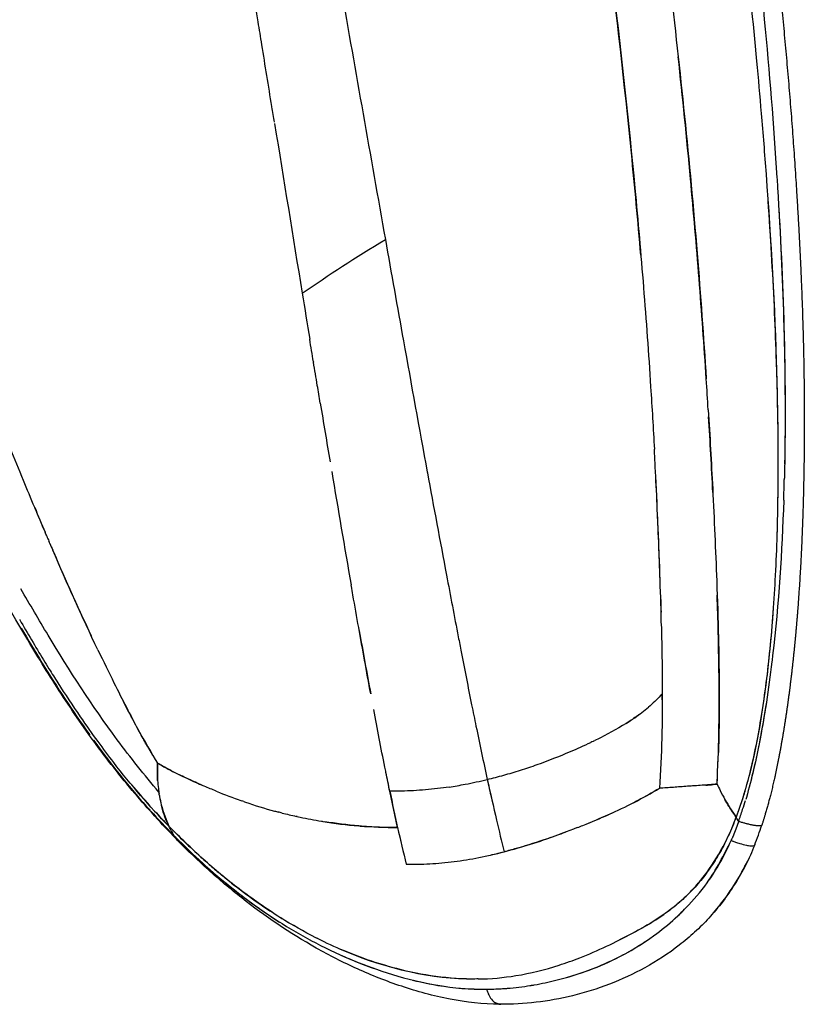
# Model space of a CAD drawing. Header units: millimetres. Extents: x 0 to 1905, y 0 to 2577.
# Tile 21 of 70: x 1840 to 1904, y 254 to 334. Entities that reach past the tile are written whole.
import ezdxf

# ---------------------------------------------------------------- set-up
doc = ezdxf.new("R2010")
doc.units = ezdxf.units.MM
doc.header["$MEASUREMENT"] = 0
doc.layers.add('Crea2D$visibili$linee', color=7, linetype='Continuous', true_color=0x000000)

msp = doc.modelspace()

# ---------------------------------------------------------------- linework, layer by layer
at = {"layer": 'Crea2D$visibili$linee'}
msp.add_line((1871.079, 268.226), (1870.436, 271.215), dxfattribs=at)
for centre, radius, start, end in [((11568.611, 1895.303), 9833.644, 189.184489, 189.2662876), ((6067.647, 1061.412), 4263.198, 190.066501, 190.179363), ((6600.57, 1085.283), 4800.001, 189.272495, 189.31799), ((4434.199, 767.885), 2603.587, 190.174386, 190.414229), ((5161.325, 849.088), 3341.504, 189.349191, 189.349922), ((4069.772, 668.357), 2235.09, 189.41079, 189.535266), ((1281.301, 264.594), 616.286, 2.883366, 3.458642), ((3293.636, 537.559), 1448.009, 189.550685, 189.922037), ((3829.43, 657.121), 1988.759, 190.425174, 190.426713), ((3581.6, 611.281), 1736.725, 190.419079, 190.699279), ((1416.948, 272.667), 475.818, 1.8974, 2.91877), ((1700.061, 301.584), 202.638, 358.12357, 358.60289), ((2260.615, 469.414), 454.24, 202.66732, 202.94332), ((2038.909, 374.682), 213.143, 203.21052, 205.21685), ((3178.262, 535.064), 1326.249, 190.698821, 190.920722), ((1998.446, 376.122), 182.47, 209.88167, 209.88982), ((1966.235, 357.498), 145.263, 209.8523, 211.3463), ((2735.898, 439.467), 881.71, 190.133807, 190.47639), ((1594.524, 285.916), 302.954, 357.32641, 357.75915), ((1893.424, 308.398), 57.325, 219.76924, 221.99417), ((1870.219, 305.057), 33.892, 278.5968, 280.86147), ((1869.53, 308.575), 37.477, 280.88267, 283.68143), ((2130.148, 327.864), 257.843, 192.4761, 192.81238), ((1940.722, 292.997), 48.463, 205.95679, 206.64383), ((1872.879, 311.805), 43.863, 247.7579, 250.6398), ((2076.807, 313.797), 210.715, 191.65893, 192.49008), ((1898.278, 227.354), 44.391, 93.03938, 94.38101), ((1912.716, 278.899), 17.109, 206.50632, 209.30325), ((1862.805, 272.766), 11.333, 191.28437, 193.48214), ((1871.091, 306.605), 38.365, 251.07935, 254.81741), ((1858.264, 283.011), 43.077, 342.03363, 343.04663), ((1934.177, 346.654), 113.219, 222.90195, 223.76464), ((1870.77, 305.5), 37.213, 255.81435, 257.64917), ((1865.456, 320.754), 56.301, 291.90629, 294.40386), ((1785.273, 306.786), 119.841, 341.48637, 341.97281), ((1871.334, 308.033), 39.809, 258.09364, 260.63311), ((1892.015, 306.835), 55.228, 224.1867, 227.94559), ((2051.364, 308.928), 184.822, 192.72208, 193.67474), ((1874.915, 276.819), 27.213, 338.44221, 342.03842), ((1900.758, 268.445), 0.0474, 347.27191, 5.7476), ((1853.928, 267.936), 1.103, 204.95874, 224.55644), ((1881.695, 274.35), 18.092, 324.43136, 336.64225), ((1901.739, 275.993), 9.459, 248.71561, 254.14076), ((1863.356, 332.585), 68.332, 282.79135, 283.9029), ((1900.243, 270.174), 3.448, 258.28594, 261.1412), ((1872.203, 292.61), 27.373, 273.67719, 275.74941), ((1882.261, 273.906), 19.307, 321.96309, 334.30715), ((1882.404, 273.826), 19.146, 317.88748, 322.76981), ((1880.291, 275.633), 20, 311.98993, 315.74504), ((1880.089, 290.009), 34.529, 243.1857, 247.11655), ((1879.05, 277.343), 22.115, 298.6375, 304.33608), ((1881.155, 290.508), 35.844, 245.68434, 250.76326), ((1879.094, 283.349), 28.39, 256.11732, 261.81648), ((1877.835, 280.7), 25.684, 279.86659, 283.86477), ((1878.073, 278.856), 23.823, 270.67414, 274.46606), ((1881.093, 255.72), 2.824, 194.03842, 194.08038)]:
    msp.add_arc(centre, radius, start, end, dxfattribs=at)
for points, knots in [([(1886.874, 381.224), (1887.578, 377.282), (1889.252, 367.41), (1891.371, 352.817), (1893.64, 334.762), (1895.27, 319.204), (1896.049, 308.282), (1896.271, 304.855), (1896.271, 304.855)], [2.1562582, 2.1562582, 2.1562582, 2.1562582, 2.2500064, 2.3904871, 2.5000131, 2.6717482, 2.7500041, 2.7500055, 2.7500055, 2.7500055, 2.7500055]), ([(1902.062, 292.216), (1902.125, 294.285), (1902.163, 297.401), (1902.125, 301.772), (1901.958, 309.494), (1901.488, 317.822), (1900.807, 326.307), (1900.25, 332.606), (1899.412, 340.854), (1898.412, 349.263), (1897.54, 356.009), (1897.101, 359.152), (1896.877, 360.705)], [0, 0, 0, 0, 6.210957, 9.345355, 13.114805, 29.381752, 34.362775, 38.650711, 48.351318, 59.235783, 64.052793, 68.757615, 68.757615, 68.757615, 68.757615]), ([(1859.697, 334.013), (1858.559, 341.047), (1857.419, 348.07), (1856.132, 355.667), (1856.033, 356.249), (1855.933, 356.831)], [0.3780448, 0.3780448, 0.3780448, 0.3780448, 0.5059544, 0.5059606, 0.516569, 0.516569, 0.516569, 0.516569]), ([(1899.053, 351.81), (1899.254, 350.221), (1899.448, 348.629), (1900.64, 338.526), (1901.484, 329.923), (1902.045, 321.204), (1902.049, 321.138), (1902.054, 321.072)], [3.203125, 3.203125, 3.203125, 3.203125, 3.25, 3.25, 3.5, 3.5, 3.5019044, 3.5019044, 3.5019044, 3.5019044]), ([(1890.932, 314.957), (1890.694, 317.747), (1889.909, 326.213), (1888.719, 336.706), (1887.74, 344.387), (1887.468, 346.458)], [10.2911904, 10.2911904, 10.2911904, 10.2911904, 10.359847, 10.4999847, 10.5518454, 10.5518454, 10.5518454, 10.5518454]), ([(1888.262, 340.234), (1888.417, 338.987), (1889.216, 332.412), (1890.225, 323.125), (1891.169, 312.341), (1891.678, 305.232), (1891.94, 300.816), (1892.032, 299.116)], [-0.5293032, -0.5293032, -0.5293032, -0.5293032, -0.5, -0.375, -0.3125, -0.25, -0.2109375, -0.2109375, -0.2109375, -0.2109375]), ([(1866.456, 336.748), (1867.659, 329.926), (1868.861, 323.092), (1870.078, 316.243), (1870.078, 316.243)], [2.622276, 2.622276, 2.622276, 2.622276, 2.7427726, 2.7427726, 2.7427726, 2.7427726, 2.7427726]), ([(1896.43, 302.337), (1896.378, 303.177), (1896.152, 306.755), (1895.7, 313.055), (1894.95, 321.831), (1894.338, 327.855), (1893.978, 331.164)], [0.2308512, 0.2308512, 0.2308512, 0.2308512, 0.25, 0.3125, 0.375, 0.4517071, 0.4517071, 0.4517071, 0.4517071]), ([(1852.968, 267.342), (1851.812, 268.535), (1850.702, 269.759), (1848.459, 272.402), (1847.335, 273.832), (1846.276, 275.29), (1845.224, 276.739), (1844.231, 278.204), (1842.336, 281.149), (1841.435, 282.626), (1840.565, 284.103), (1838.833, 287.041), (1837.199, 289.972), (1834.822, 294.276), (1834.043, 295.693), (1832.498, 298.48), (1831.731, 299.852), (1830.964, 301.195), (1830.508, 301.992), (1829.674, 303.438), (1828.085, 306.135), (1826.236, 309.176), (1824.058, 312.579), (1822.606, 314.711), (1821.894, 315.718), (1821.494, 316.284), (1820.735, 317.338), (1819.271, 319.28), (1817.535, 321.43), (1815.495, 323.658), (1814.111, 324.939), (1813.446, 325.486)], [0.816449, 0.816449, 0.816449, 0.816449, 8.03409, 8.03409, 16.073718, 16.073718, 16.073718, 24.075577, 24.075577, 32.049518, 32.049518, 32.049518, 47.939968, 47.939968, 55.857529, 55.857529, 63.7559, 63.7559, 63.7559, 66.510834, 68.765916, 73.146309, 77.186706, 80.885109, 80.885109, 80.885109, 82.965558, 84.779816, 88.182576, 91.252728, 93.835171, 93.835171, 93.835171, 93.835171]), ([(1898.73, 269.107), (1898.954, 269.735), (1899.376, 270.924), (1899.904, 272.898), (1900.377, 275.019), (1900.973, 278.37), (1901.547, 282.974), (1901.979, 289.005), (1902.172, 295.663), (1902.129, 302.974), (1901.851, 310.964), (1901.523, 316.511), (1901.325, 319.39)], [0, 0, 0, 0, 2.001308, 3.781696, 6.128522, 8.519197, 13.988756, 20.043258, 26.653659, 33.966884, 41.975196, 50.634603, 50.634603, 50.634603, 50.634603]), ([(1902.196, 318.717), (1902.39, 315.314), (1902.685, 308.397), (1902.73, 301.442), (1902.666, 297.914)], [1.5227127, 1.5227127, 1.5227127, 1.5227127, 1.6205493, 1.720906, 1.720906, 1.720906, 1.720906]), ([(1842.196, 292.606), (1842.073, 292.898), (1841.826, 293.482), (1841.273, 294.805), (1840.48, 296.716), (1838.862, 300.643), (1836.969, 305.281), (1835.413, 309.028), (1834.808, 310.469)], [0, 0, 0, 0, 0.952418, 1.902268, 4.301206, 7.160054, 14.642514, 19.331323, 19.331323, 19.331323, 19.331323]), ([(1896.431, 302.337), (1896.563, 300.191), (1896.827, 295.543), (1897.091, 289.331), (1897.272, 284.056), (1897.335, 279.746), (1897.33, 276.627), (1897.27, 274.728), (1897.257, 274.371)], [2.7691568, 2.7691568, 2.7691568, 2.7691568, 2.8181023, 2.874995, 2.9101059, 2.9375209, 2.9723874, 2.980478, 2.980478, 2.980478, 2.980478]), ([(1892.61, 284.663), (1892.583, 285.916), (1892.517, 288.204), (1892.353, 292.538), (1892.192, 296.103), (1892.06, 298.631), (1892.033, 299.116)], [10.04458, 10.04458, 10.04458, 10.04458, 10.0750027, 10.1001326, 10.1499987, 10.1618183, 10.1618183, 10.1618183, 10.1618183]), ([(1851.592, 271.127), (1850.399, 272.523), (1849.268, 273.954), (1846.133, 278.2), (1844.284, 281.066), (1841.798, 285.202), (1841.06, 286.461), (1840.337, 287.716)], [0.0600747, 0.0600747, 0.0600747, 0.0600747, 0.125, 0.125, 0.25, 0.25, 0.3046875, 0.3046875, 0.3046875, 0.3046875]), ([(1868.885, 279.146), (1868.715, 280.061), (1868.222, 282.755), (1867.743, 285.445), (1867.43, 287.221)], [0.04739833, 0.04739833, 0.04739833, 0.04739833, 0.06382185, 0.09578167, 0.09578167, 0.09578167, 0.09578167]), ([(1897.148, 271.785), (1897.222, 273.162), (1897.317, 275.924), (1897.332, 280.077), (1897.264, 283.837), (1897.194, 286.212), (1897.161, 287.205)], [0, 0, 0, 0, 0.03125, 0.0625, 0.09375, 0.1162417, 0.1162417, 0.1162417, 0.1162417]), ([(1899.494, 271.402), (1899.761, 272.323), (1900.173, 273.983), (1900.686, 276.617), (1901.063, 279.076), (1901.442, 282.202), (1901.646, 284.5), (1901.755, 286.038), (1901.764, 286.169)], [4.0234494, 4.0234494, 4.0234494, 4.0234494, 4.0508095, 4.072132, 4.0997584, 4.1214766, 4.1615667, 4.1653117, 4.1653117, 4.1653117, 4.1653117]), ([(1892.609, 284.662), (1892.615, 284.364), (1892.65, 282.697), (1892.688, 279.657), (1892.663, 275.54), (1892.551, 272.802), (1892.451, 271.438)], [-0.1005703, -0.1005703, -0.1005703, -0.1005703, -0.09375, -0.0625, -0.03125, 0, 0, 0, 0]), ([(1840.355, 284.524), (1840.914, 283.571), (1842.664, 280.643), (1844.568, 277.736), (1845.947, 275.806)], [1.7498246, 1.7498246, 1.7498246, 1.7498246, 1.7905285, 1.8747908, 1.8747908, 1.8747908, 1.8747908]), ([(1876.031, 283.805), (1876.11, 283.393), (1876.468, 281.544), (1876.829, 279.693), (1877.119, 278.254)], [2.93232238, 2.93232238, 2.93232238, 2.93232238, 2.93951581, 2.96460541, 2.96460541, 2.96460541, 2.96460541]), ([(1846.619, 282.736), (1847.07, 281.794), (1847.508, 280.9), (1848.637, 278.638), (1849.28, 277.396), (1850.444, 275.245), (1850.967, 274.319), (1851.488, 273.485)], [3.8380479, 3.8380479, 3.8380479, 3.8380479, 3.875, 3.875, 3.9375, 3.9375, 4, 4, 4, 4]), ([(1842.174, 281.93), (1842.322, 281.687), (1842.708, 281.06), (1843.686, 279.5), (1844.997, 277.508), (1846.531, 275.339), (1847.462, 274.106), (1847.903, 273.539)], [4.8018841, 4.8018841, 4.8018841, 4.8018841, 4.812061, 4.8281622, 4.8672737, 4.8960371, 4.9209238, 4.9209238, 4.9209238, 4.9209238]), ([(1901.623, 281.755), (1901.357, 279.564), (1901.029, 277.372), (1900.399, 274.143), (1900.166, 273.077), (1899.898, 272.02)], [3.87610387, 3.87610387, 3.87610387, 3.87610387, 3.93750009, 3.93750009, 3.96802069, 3.96802069, 3.96802069, 3.96802069]), ([(1892.676, 279.143), (1892.632, 279.097), (1892.274, 278.723), (1891.903, 278.366), (1891.565, 278.075)], [2, 2, 2, 2, 2.01116027, 2.09028914, 2.09028914, 2.09028914, 2.09028914]), ([(1851.095, 274.128), (1850.947, 274.375), (1850.604, 274.964), (1849.927, 276.178), (1849.28, 277.402), (1848.826, 278.282), (1848.697, 278.535)], [1.00690031, 1.00690031, 1.00690031, 1.00690031, 1.01481996, 1.02561709, 1.04518556, 1.05307854, 1.05307854, 1.05307854, 1.05307854]), ([(1877.119, 278.254), (1877.236, 277.67), (1877.649, 275.64), (1878.083, 273.608), (1878.393, 272.161)], [8.96460164, 8.96460164, 8.96460164, 8.96460164, 8.97478364, 8.99999693, 8.99999693, 8.99999693, 8.99999693]), ([(1901.176, 278.479), (1901.026, 277.501), (1900.716, 275.654), (1900.171, 273.057), (1899.749, 271.388), (1899.509, 270.586), (1899.492, 270.53)], [1.90520823, 1.90520823, 1.90520823, 1.90520823, 1.93320723, 1.95819799, 1.98038255, 1.98204098, 1.98204098, 1.98204098, 1.98204098]), ([(1870.441, 271.215), (1870.335, 271.72), (1870.199, 272.37), (1869.748, 274.587), (1869.418, 276.299), (1869.125, 277.863)], [0, 0, 0, 0, 0.00903642, 0.0116558, 0.03972781, 0.03972781, 0.03972781, 0.03972781]), ([(1890.853, 277.503), (1890.583, 277.302), (1889.538, 276.582), (1888.298, 275.895), (1887.333, 275.418), (1887.182, 275.345)], [2.1446577, 2.1446577, 2.1446577, 2.1446577, 2.2052208, 2.3736684, 2.4048805, 2.4048805, 2.4048805, 2.4048805]), ([(1889.735, 276.741), (1889.968, 276.887), (1890.595, 277.296), (1891.2, 277.757), (1891.565, 278.075)], [9.7737883, 9.7737883, 9.7737883, 9.7737883, 9.8238419, 9.9097264, 9.9097264, 9.9097264, 9.9097264]), ([(1846.268, 275.36), (1847.612, 273.504), (1849.128, 271.577), (1850.775, 269.758), (1850.865, 269.659)], [1.88129277, 1.88129277, 1.88129277, 1.88129277, 1.96257599, 1.96725402, 1.96725402, 1.96725402, 1.96725402]), ([(1878.394, 272.161), (1878.843, 272.275), (1879.744, 272.504), (1881.107, 272.913), (1882.924, 273.521), (1884.844, 274.279), (1886.298, 274.923), (1886.851, 275.185)], [9.0000472, 9.0000472, 9.0000472, 9.0000472, 9.0915893, 9.1836781, 9.2755825, 9.4585568, 9.5724201, 9.5724201, 9.5724201, 9.5724201]), ([(1851.493, 272.089), (1851.478, 272.318), (1851.462, 272.781), (1851.479, 273.249), (1851.488, 273.485)], [0.7449074, 0.7449074, 0.7449074, 0.7449074, 0.8714484, 1, 1, 1, 1]), ([(1851.488, 273.485), (1851.477, 273.017), (1851.462, 272.32), (1851.539, 271.5), (1851.589, 271.143), (1851.61, 271.007)], [6, 6, 6, 6, 6.2551272, 6.3802828, 6.4578914, 6.4578914, 6.4578914, 6.4578914]), ([(1851.488, 273.485), (1851.951, 273.231), (1852.953, 272.681), (1854.217, 272.092), (1854.992, 271.749), (1855.169, 271.672)], [4, 4, 4, 4, 4.0876807, 4.1898085, 4.2199, 4.2199, 4.2199, 4.2199]), ([(1856.276, 271.205), (1855.944, 271.34), (1855.228, 271.641), (1854.183, 272.106), (1853.174, 272.583), (1852.282, 273.034), (1851.745, 273.339), (1851.488, 273.485)], [5.7181157, 5.7181157, 5.7181157, 5.7181157, 5.7731806, 5.8382342, 5.8970971, 5.9507047, 6, 6, 6, 6]), ([(1878.395, 272.161), (1878.643, 271.05), (1879.084, 269.081), (1879.565, 267.113), (1879.774, 266.255)], [3, 3, 3, 3, 3.5644577, 3.999713, 3.999713, 3.999713, 3.999713]), ([(1897.148, 271.785), (1896.737, 271.748), (1895.914, 271.676), (1894.736, 271.609), (1893.583, 271.515), (1892.828, 271.463), (1892.451, 271.438)], [0, 0, 0, 0, 0.2498816, 0.4999028, 0.7499172, 0.9998123, 0.9998123, 0.9998123, 0.9998123]), ([(1896.227, 271.699), (1896.329, 271.705), (1896.634, 271.725), (1896.941, 271.767), (1897.148, 271.785)], [-0.1874782, -0.1874782, -0.1874782, -0.1874782, -0.125, 0, 0, 0, 0]), ([(1875.285, 271.545), (1874.969, 271.498), (1873.987, 271.364), (1872.361, 271.223), (1871.073, 271.202), (1870.44, 271.215)], [-0.6178884, -0.6178884, -0.6178884, -0.6178884, -0.5, -0.25, 0, 0, 0, 0]), ([(1885.744, 268.233), (1885.895, 268.292), (1886.752, 268.632), (1888.309, 269.286), (1890.405, 270.261), (1891.768, 271.045), (1892.451, 271.437)], [0.4655967, 0.4655967, 0.4655967, 0.4655967, 0.5010712, 0.6667743, 0.8331014, 0.9999455, 0.9999455, 0.9999455, 0.9999455]), ([(1892.45, 271.438), (1892.432, 271.427), (1892.005, 271.166), (1891.263, 270.742), (1890.53, 270.359), (1890.215, 270.2)], [1, 1, 1, 1, 1.0043587, 1.1057227, 1.1816596, 1.1816596, 1.1816596, 1.1816596]), ([(1898.717, 269.071), (1898.83, 269.376), (1899.086, 270.07), (1899.329, 270.839), (1899.465, 271.301), (1899.483, 271.363)], [4.00000041, 4.00000041, 4.00000041, 4.00000041, 4.00933801, 4.02121463, 4.02306433, 4.02306433, 4.02306433, 4.02306433]), ([(1851.636, 270.844), (1851.641, 270.817), (1851.685, 270.561), (1851.864, 269.681), (1852.18, 268.909), (1852.412, 268.341)], [6.488957, 6.488957, 6.488957, 6.488957, 6.5045416, 6.6360754, 7, 7, 7, 7]), ([(1898.717, 269.071), (1898.515, 269.364), (1898.191, 269.836), (1897.902, 270.334), (1897.796, 270.526)], [8.0000951, 8.0000951, 8.0000951, 8.0000951, 8.3406626, 8.5496749, 8.5496749, 8.5496749, 8.5496749]), ([(1897.814, 270.494), (1897.814, 270.494), (1898.092, 270.005), (1898.405, 269.538), (1898.717, 269.071)], [3.4620169, 3.4620169, 3.4620169, 3.4620169, 3.4620174, 3.9999057, 3.9999057, 3.9999057, 3.9999057]), ([(1852.412, 268.341), (1852.299, 268.59), (1852.072, 269.089), (1851.898, 269.669), (1851.819, 269.984), (1851.81, 270.018)], [0, 0, 0, 0, 0.1641209, 0.3300548, 0.3507636, 0.3507636, 0.3507636, 0.3507636]), ([(1864.855, 268.754), (1864.892, 268.748), (1865.888, 268.583), (1866.905, 268.449), (1867.909, 268.368)], [4.7189342, 4.7189342, 4.7189342, 4.7189342, 4.7242174, 4.8598372, 4.8598372, 4.8598372, 4.8598372]), ([(1871.079, 268.226), (1870.586, 268.233), (1869.513, 268.249), (1867.513, 268.385), (1866.036, 268.567), (1865.127, 268.711)], [5, 5, 5, 5, 5.0644146, 5.1401832, 5.2682574, 5.2682574, 5.2682574, 5.2682574]), ([(1877.653, 255.873), (1878.686, 255.887), (1880.925, 256.09), (1883.686, 256.779), (1886.132, 257.653), (1888.132, 258.525), (1890.088, 259.506), (1891.763, 260.438), (1893.054, 261.307), (1894.149, 262.181), (1895.089, 263.077), (1896.269, 264.426), (1897.561, 266.384), (1898.359, 268.138), (1898.717, 269.071)], [0, 0, 0, 0, 3.101024, 6.723143, 8.514226, 10.889294, 13.263766, 15.079526, 16.636076, 17.927827, 19.279326, 20.528421, 23.296768, 26.293832, 26.293832, 26.293832, 26.293832]), ([(1864.513, 259.192), (1864.481, 259.208), (1863.458, 259.727), (1861.262, 260.976), (1858.187, 263.127), (1855.15, 265.633), (1853.328, 267.435), (1852.412, 268.341)], [6.6855944, 6.6855944, 6.6855944, 6.6855944, 6.6878043, 6.7555861, 6.8407126, 6.9199001, 7, 7, 7, 7]), ([(1879.774, 266.253), (1880.491, 266.453), (1881.918, 266.849), (1883.59, 267.422), (1884.537, 267.772), (1884.769, 267.859)], [0, 0, 0, 0, 0.1682803, 0.3352587, 0.3895078, 0.3895078, 0.3895078, 0.3895078]), ([(1885.744, 268.233), (1884.122, 267.595), (1882.159, 266.899), (1880.222, 266.375), (1879.897, 266.288)], [1.5344888, 1.5344888, 1.5344888, 1.5344888, 1.9139933, 1.9906056, 1.9906056, 1.9906056, 1.9906056]), ([(1852.858, 267.542), (1852.882, 267.518), (1852.905, 267.494), (1852.928, 267.471), (1853.667, 266.748), (1854.522, 265.911), (1855.406, 265.113), (1855.528, 265.005)], [1.5007862, 1.5007862, 1.5007862, 1.5007862, 2, 2, 2, 2.11087, 2.1283698, 2.1283698, 2.1283698, 2.1283698]), ([(1879.435, 253.812), (1878.033, 253.827), (1876.674, 253.979), (1874.669, 254.36), (1873.996, 254.517), (1872.681, 254.87), (1872.04, 255.065), (1871.41, 255.275), (1870.163, 255.69), (1868.96, 256.166), (1867.213, 256.957), (1866.644, 257.231), (1865.525, 257.802), (1864.976, 258.097), (1864.436, 258.402), (1862.272, 259.623), (1860.254, 260.995), (1857.413, 263.23), (1856.496, 264.005), (1854.762, 265.569), (1853.941, 266.355), (1853.143, 267.162)], [0.281881, 0.281881, 0.281881, 0.281881, 5.394123, 5.394123, 8.051212, 8.051212, 10.678125, 10.678125, 10.678125, 15.868914, 15.868914, 18.44656, 18.44656, 21.021367, 21.021367, 21.021367, 31.35288, 31.35288, 36.522897, 36.522897, 41.436997, 41.436997, 41.436997, 41.436997]), ([(1898.015, 267.43), (1897.792, 266.952), (1897.31, 266.038), (1896.496, 264.773), (1895.603, 263.626), (1894.627, 262.599), (1893.516, 261.638), (1892.277, 260.758), (1890.816, 259.887), (1889.769, 259.349), (1889.185, 259.06)], [0, 0, 0, 0, 1.58169, 3.095056, 4.511042, 5.937041, 7.341529, 8.911647, 10.489377, 12.442807, 12.442807, 12.442807, 12.442807]), ([(1894.615, 261.676), (1895.23, 262.308), (1896.67, 263.962), (1897.698, 265.984), (1898.304, 267.177)], [3.7491156, 3.7491156, 3.7491156, 3.7491156, 3.851986, 4, 4, 4, 4]), ([(1898.304, 267.177), (1898.525, 267.092), (1898.765, 267.008), (1899.191, 266.88), (1899.378, 266.831), (1899.543, 266.797)], [3, 3, 3, 3, 3.25, 3.25, 3.4555816, 3.4555816, 3.4555816, 3.4555816]), ([(1871.78, 265.234), (1872.417, 265.229), (1873.706, 265.257), (1875.685, 265.435), (1877.709, 265.764), (1879.083, 266.077), (1879.774, 266.255)], [0, 0, 0, 0, 0.25, 0.5, 0.75, 0.9997896, 0.9997896, 0.9997896, 0.9997896]), ([(1900.221, 266.813), (1900.11, 266.531), (1899.874, 265.975), (1899.364, 264.91), (1898.346, 263.111), (1897.272, 261.702), (1896.467, 260.829), (1896.293, 260.641), (1895.919, 260.252), (1895.135, 259.501), (1893.644, 258.243), (1892.243, 257.332), (1891.263, 256.793), (1890.326, 256.278), (1889.35, 255.829), (1887.377, 255.07), (1886.368, 254.754), (1885.364, 254.508), (1883.361, 254.017), (1881.383, 253.795), (1879.454, 253.814)], [0, 0, 0, 0, 0.907545, 1.811497, 3.542576, 7.103835, 7.103835, 7.103835, 7.872824, 8.721594, 10.361126, 13.718322, 13.718322, 13.718322, 17.266918, 17.266918, 20.803644, 20.803644, 20.803644, 27.837812, 27.837812, 27.837812, 27.837812]), ([(1899.712, 266.767), (1899.87, 266.743), (1899.996, 266.737), (1900.159, 266.758), (1900.203, 266.781), (1900.221, 266.813)], [3.5296156, 3.5296156, 3.5296156, 3.5296156, 3.75, 3.75, 3.948012, 3.948012, 3.948012, 3.948012]), ([(1855.023, 265.826), (1855.321, 265.558), (1855.91, 265.039), (1857.14, 264.003), (1859.306, 262.311), (1861.278, 261.001), (1862.61, 260.226)], [0, 0, 0, 0, 1.202673, 2.352776, 4.825662, 9.446095, 9.446095, 9.446095, 9.446095]), ([(1856.633, 264.051), (1857.131, 263.635), (1858.681, 262.395), (1860.307, 261.243), (1861.445, 260.521)], [2.1808689, 2.1808689, 2.1808689, 2.1808689, 2.2508678, 2.39511, 2.39511, 2.39511, 2.39511]), ([(1889.934, 258.09), (1890.73, 258.537), (1892.105, 259.437), (1893.559, 260.635), (1894.247, 261.304), (1894.396, 261.453)], [3.5126104, 3.5126104, 3.5126104, 3.5126104, 3.6239593, 3.7123213, 3.7369075, 3.7369075, 3.7369075, 3.7369075]), ([(1863.921, 259.069), (1863.948, 259.054), (1866.045, 257.927), (1868.294, 256.958), (1870.663, 256.236)], [2.4969643, 2.4969643, 2.4969643, 2.4969643, 2.5003022, 2.7483394, 2.7483394, 2.7483394, 2.7483394]), ([(1877.653, 255.873), (1877.621, 255.873), (1875.29, 255.838), (1871.41, 256.434), (1867.911, 257.658), (1866.457, 258.284)], [6.4193953, 6.4193953, 6.4193953, 6.4193953, 6.4211339, 6.5464001, 6.6421411, 6.6421411, 6.6421411, 6.6421411]), ([(1883.99, 255.764), (1885.153, 256.054), (1887.078, 256.685), (1888.939, 257.55), (1889.65, 257.933)], [3.2494955, 3.2494955, 3.2494955, 3.2494955, 3.4009429, 3.4994087, 3.4994087, 3.4994087, 3.4994087]), ([(1876.085, 255.128), (1876.168, 255.12), (1876.914, 255.059), (1877.676, 255.045), (1878.354, 255.033)], [2.92898778, 2.92898778, 2.92898778, 2.92898778, 2.93687788, 2.99998885, 2.99998885, 2.99998885, 2.99998885]), ([(1878.355, 255.033), (1878.376, 254.945), (1878.429, 254.772), (1878.562, 254.457), (1878.745, 254.178), (1878.972, 253.975), (1879.201, 253.843), (1879.387, 253.805), (1879.508, 253.813)], [0, 0, 0, 0, 0.27148, 0.542259, 1.025329, 1.260417, 1.451368, 1.814378, 1.814378, 1.814378, 1.814378]), ([(1879.928, 255.105), (1879.965, 255.108), (1880.623, 255.156), (1881.394, 255.253), (1882.133, 255.377), (1882.236, 255.395)], [3.0711525, 3.0711525, 3.0711525, 3.0711525, 3.0761506, 3.1595253, 3.1731546, 3.1731546, 3.1731546, 3.1731546])]:
    msp.add_open_spline(points, degree=3, knots=knots, dxfattribs=at)
for points, weights, knots in [([(1897.569, 372.063), (1898.972, 363.609), (1900.178, 355.125), (1901.187, 346.615), (1902.202, 338.063), (1903.048, 329.418), (1903.606, 320.72), (1903.884, 316.373), (1904.092, 312.012), (1904.248, 305.442), (1904.275, 303.25), (1904.268, 298.852), (1904.235, 296.65), (1904.169, 294.445), (1904.103, 292.229), (1904.004, 290.018), (1903.71, 285.56), (1903.516, 283.329), (1903.262, 281.096), (1903.006, 278.851), (1902.689, 276.612), (1902.272, 274.394), (1902.214, 274.089), (1902.102, 273.509), (1901.879, 272.432), (1901.492, 270.737), (1901.098, 269.333), (1900.803, 268.43)], [1, 0.999820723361, 0.999820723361, 1, 1, 1, 1, 1, 1, 1, 1, 1, 1, 1, 1, 1, 1, 1, 1, 1, 1, 1, 1, 1, 1, 1, 1, 1], [0, 0, 0, 0, 25.706514, 25.706514, 25.706514, 52.278019, 52.278019, 52.278019, 65.541442, 65.541442, 72.173818, 72.173818, 78.81981, 78.81981, 78.81981, 85.490834, 85.490834, 92.227506, 92.227506, 92.227506, 99.008744, 99.008744, 99.008744, 99.938084, 100.782588, 102.30627, 105.154644, 105.154644, 105.154644, 105.154644]), ([(1900.793, 268.415), (1900.746, 268.36), (1900.558, 268.354), (1899.911, 268.45), (1899.414, 268.574), (1898.913, 268.733), (1898.749, 268.271), (1898.573, 267.814), (1898.384, 267.363)], [1, 1, 1, 1, 1, 1, 0.999730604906, 0.999730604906, 1], [0.078657, 0.078657, 0.078657, 0.078657, 0.5, 0.5, 1, 1, 1, 2.468448, 2.468448, 2.468448, 2.468448]), ([(1852.858, 267.542), (1852.835, 267.565), (1852.811, 267.589), (1852.788, 267.613), (1852.855, 267.47), (1852.951, 267.344), (1853.071, 267.243)], [1, 1, 1, 1, 0.98437998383, 0.98437998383, 1], [0.4975433, 0.4975433, 0.4975433, 0.4975433, 1, 1, 1, 1.4697509, 1.4697509, 1.4697509, 1.4697509])]:
    msp.add_rational_spline(points, weights, degree=3, knots=knots, dxfattribs=at)
for points in [[(1859.999, 332.145), (1859.898, 332.768), (1859.798, 333.39), (1859.697, 334.013)], [(1860.815, 327.1), (1860.543, 328.782), (1860.271, 330.464), (1859.999, 332.145)], [(1861.023, 325.814), (1860.955, 326.236), (1860.887, 326.659), (1860.818, 327.081)], [(1902.054, 321.072), (1902.067, 320.867), (1902.079, 320.663), (1902.092, 320.458)], [(1902.092, 320.458), (1902.567, 312.845), (1902.82, 305.202), (1902.659, 297.49)], [(1863.29, 311.858), (1865.419, 313.333), (1867.677, 314.793), (1870.078, 316.242)], [(1902.531, 311.489), (1902.533, 311.49), (1902.535, 311.49), (1902.537, 311.491)], [(1864.208, 306.257), (1864.107, 306.871), (1864.006, 307.484), (1863.906, 308.097)], [(1864.525, 304.333), (1864.422, 304.96), (1864.318, 305.588), (1864.215, 306.215)], [(1864.764, 302.893), (1864.684, 303.373), (1864.605, 303.853), (1864.525, 304.333)], [(1902.657, 297.49), (1902.653, 297.256), (1902.648, 297.022), (1902.642, 296.788)], [(1902.643, 296.787), (1902.642, 296.739), (1902.64, 296.691), (1902.639, 296.643)], [(1902.59, 294.949), (1902.452, 290.758), (1902.184, 286.545), (1901.687, 282.291)], [(1842.445, 292.02), (1842.399, 292.127), (1842.353, 292.235), (1842.308, 292.342)], [(1842.445, 292.02), (1842.504, 291.883), (1842.562, 291.746), (1842.62, 291.61)], [(1842.695, 291.433), (1842.67, 291.492), (1842.645, 291.551), (1842.619, 291.61)], [(1842.695, 291.434), (1842.773, 291.25), (1842.852, 291.067), (1842.93, 290.885)], [(1846.619, 282.736), (1845.316, 285.459), (1844.094, 288.179), (1842.93, 290.885)], [(1867.304, 287.943), (1867.297, 287.981), (1867.291, 288.018), (1867.284, 288.055)], [(1867.431, 287.222), (1867.388, 287.462), (1867.346, 287.703), (1867.304, 287.943)], [(1892.553, 286.844), (1892.563, 286.502), (1892.572, 286.16), (1892.581, 285.819)], [(1901.687, 282.291), (1901.666, 282.113), (1901.645, 281.934), (1901.623, 281.755)], [(1892.675, 278.661), (1892.676, 278.821), (1892.676, 278.982), (1892.676, 279.143)], [(1897.328, 278.871), (1897.326, 278.85), (1897.323, 278.83), (1897.321, 278.81)], [(1887.026, 275.269), (1886.967, 275.241), (1886.909, 275.213), (1886.851, 275.186)], [(1887.026, 275.269), (1887.078, 275.294), (1887.13, 275.319), (1887.183, 275.344)], [(1852.412, 268.341), (1850.823, 269.975), (1849.331, 271.705), (1847.904, 273.539)], [(1870.436, 271.215), (1870.391, 271.436), (1870.347, 271.658), (1870.302, 271.879)], [(1851.636, 270.844), (1851.627, 270.898), (1851.618, 270.953), (1851.61, 271.007)], [(1858.527, 270.356), (1858.464, 270.378), (1858.401, 270.4), (1858.338, 270.422)], [(1858.527, 270.356), (1858.568, 270.342), (1858.61, 270.327), (1858.651, 270.313)], [(1850.922, 269.596), (1851.534, 268.927), (1852.161, 268.27), (1852.788, 267.613)], [(1861.044, 269.58), (1861.142, 269.554), (1861.24, 269.527), (1861.338, 269.502)], [(1861.65, 269.421), (1861.546, 269.447), (1861.442, 269.474), (1861.338, 269.501)], [(1862.884, 269.131), (1862.859, 269.136), (1862.835, 269.142), (1862.81, 269.147)], [(1862.884, 269.132), (1862.963, 269.114), (1863.042, 269.098), (1863.121, 269.081)], [(1898.717, 269.071), (1898.509, 268.563), (1898.302, 268.056), (1898.075, 267.559)], [(1898.913, 268.732), (1898.847, 268.845), (1898.782, 268.958), (1898.717, 269.071)], [(1852.6, 267.977), (1852.538, 268.099), (1852.475, 268.22), (1852.412, 268.341)], [(1852.6, 267.977), (1852.663, 267.856), (1852.726, 267.734), (1852.788, 267.613)], [(1868.002, 268.361), (1869.01, 268.283), (1870.044, 268.254), (1871.079, 268.226)], [(1852.929, 267.47), (1856.18, 264.186), (1859.785, 261.299), (1863.921, 259.069)], [(1853.117, 267.188), (1853.078, 267.227), (1853.039, 267.267), (1853, 267.306)], [(1871.258, 267.435), (1871.295, 267.275), (1871.332, 267.116), (1871.369, 266.956)], [(1898.304, 267.177), (1898.331, 267.239), (1898.357, 267.301), (1898.384, 267.363)], [(1900.228, 266.83), (1900.228, 266.833), (1900.229, 266.836), (1900.229, 266.84)], [(1899.585, 265.382), (1899.581, 265.372), (1899.576, 265.363), (1899.571, 265.353)], [(1866.673, 258.193), (1870.229, 256.694), (1873.886, 255.874), (1877.342, 255.871)], [(1884.426, 255.876), (1886.181, 256.342), (1887.936, 257.011), (1889.516, 257.861)], [(1870.663, 256.236), (1873.027, 255.517), (1875.599, 255.001), (1878.354, 255.033)], [(1878.355, 255.033), (1878.843, 255.05), (1879.333, 255.065), (1879.827, 255.098)], [(1881.879, 255.336), (1881.939, 255.346), (1881.998, 255.356), (1882.058, 255.366)]]:
    msp.add_open_spline(points, degree=3, dxfattribs=at)
msp.add_rational_spline([(1879.454, 253.814), (1879.207, 253.816), (1878.982, 253.978)], [0.883371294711, 0.850355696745, 0.852609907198], degree=2, dxfattribs=at)

doc.saveas('drawing.dxf')
